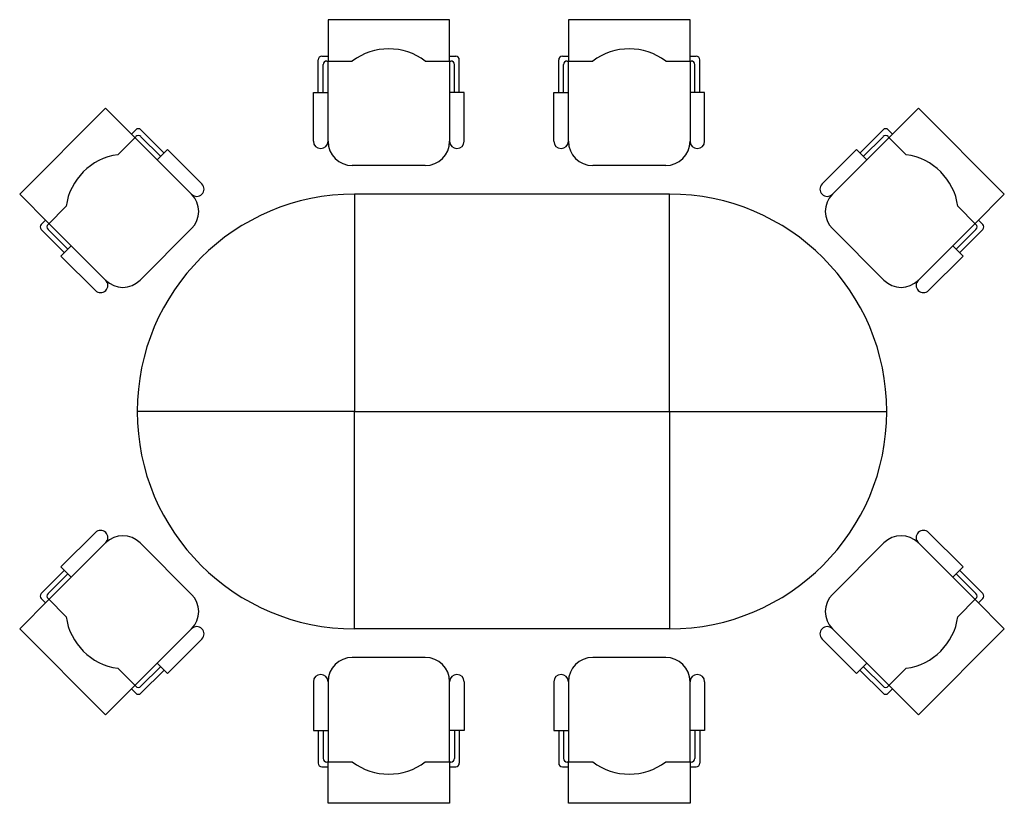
# Model space of a CAD drawing. Header units: millimetres. Extents: x 391350 to 515311, y -283575 to -199836.
# Tile 5 of 102: x 398603 to 402045, y -269676 to -266936. Entities that reach past the tile are written whole.
import ezdxf

# ---------------------------------------------------------------- set-up
doc = ezdxf.new("R2010")
doc.units = ezdxf.units.MM

msp = doc.modelspace()

# ---------------------------------------------------------------- linework, layer by layer
at = {"color": 0}
for p, q in [((399681.1, -266935.8), (399681.1, -267080.3)), ((400106.1, -266935.8), (399681.1, -266935.8)), ((400106.1, -267080.3), (400106.1, -266935.8)), ((400946.5, -266935.8), (400521.5, -266935.8)), ((400521.5, -266935.8), (400521.5, -267080.3)), ((400946.5, -267080.3), (400946.5, -266935.8)), ((399659.8, -267063.3), (399681.1, -267063.3)), ((400106.1, -267063.3), (400127.3, -267063.3)), ((400500.2, -267063.3), (400521.5, -267063.3)), ((400946.5, -267063.3), (400967.7, -267063.3)), ((399647.1, -267190.8), (399647.1, -267076.1)), ((399664.1, -267190.8), (399664.1, -267093.1)), ((399676.8, -267080.3), (399766.1, -267080.3)), ((399681.1, -267360.8), (399681.1, -267080.3)), ((400021.1, -267080.3), (400110.3, -267080.3)), ((400106.1, -267080.3), (400106.1, -267360.8)), ((400123.1, -267190.8), (400123.1, -267093.1)), ((400140.1, -267190.8), (400140.1, -267076.1)), ((400487.5, -267190.8), (400487.5, -267076.1)), ((400504.5, -267190.8), (400504.5, -267093.1)), ((400517.2, -267080.3), (400606.5, -267080.3)), ((400521.5, -267360.8), (400521.5, -267080.3)), ((400861.5, -267080.3), (400950.7, -267080.3)), ((400946.5, -267080.3), (400946.5, -267360.8)), ((400963.5, -267190.8), (400963.5, -267093.1)), ((400980.5, -267190.8), (400980.5, -267076.1)), ((398603.4, -267546.3), (398903.9, -267245.8)), ((398903.9, -267245.8), (399006.1, -267347.9)), ((401744.5, -267245.8), (401642.3, -267347.9)), ((402045, -267546.3), (401744.5, -267245.8)), ((399009.1, -267320.9), (398994.1, -267335.9)), ((399108.3, -267402), (399027.1, -267320.9)), ((401540.1, -267402), (401621.3, -267320.9)), ((401639.3, -267320.9), (401654.3, -267335.9)), ((399009.1, -267344.9), (398946, -267408)), ((399204.4, -267546.3), (399006.1, -267347.9)), ((399096.2, -267414), (399027.1, -267344.9)), ((401444, -267546.3), (401642.3, -267347.9)), ((401552.2, -267414), (401621.3, -267344.9)), ((401639.3, -267344.9), (401702.4, -267408)), ((400021.1, -267445.8), (399766.1, -267445.8)), ((400861.5, -267445.8), (400606.5, -267445.8)), ((398705.6, -267648.5), (398603.4, -267546.3)), ((401942.8, -267648.5), (402045, -267546.3)), ((398765.7, -267588.3), (398702.6, -267651.5)), ((401882.7, -267588.3), (401945.8, -267651.5)), ((398693.6, -267636.4), (398678.5, -267651.5)), ((398705.6, -267648.5), (398903.9, -267846.8)), ((401942.8, -267648.5), (401744.5, -267846.8)), ((401954.9, -267636.4), (401969.9, -267651.5)), ((398759.7, -267750.6), (398678.5, -267669.5)), ((398771.7, -267738.6), (398702.6, -267669.5)), ((399024.1, -267846.8), (399204.4, -267666.5)), ((401624.3, -267846.8), (401444, -267666.5)), ((401876.7, -267738.6), (401945.8, -267669.5)), ((401888.7, -267750.6), (401969.9, -267669.5)), ((399774.2, -268305.8), (399014.2, -268305.8)), ((400874.2, -268305.8), (401634.2, -268305.8)), ((398705.6, -268963.2), (398903.9, -268764.9)), ((399024.1, -268764.9), (399204.4, -268945.2)), ((401624.3, -268764.9), (401444, -268945.2)), ((401942.8, -268963.2), (401744.5, -268764.9)), ((398759.7, -268861), (398678.5, -268942.2)), ((398771.7, -268873.1), (398702.6, -268942.2)), ((401876.7, -268873.1), (401945.8, -268942.2)), ((401888.7, -268861), (401969.9, -268942.2)), ((398693.6, -268975.2), (398678.5, -268960.2)), ((398765.7, -269023.3), (398702.6, -268960.2)), ((401882.7, -269023.3), (401945.8, -268960.2)), ((401954.9, -268975.2), (401969.9, -268960.2)), ((398705.6, -268963.2), (398603.4, -269065.4)), ((401942.8, -268963.2), (402045, -269065.4)), ((398603.4, -269065.4), (398903.9, -269365.9)), ((399204.4, -269065.4), (399006.1, -269263.7)), ((401444, -269065.4), (401642.3, -269263.7)), ((402045, -269065.4), (401744.5, -269365.9)), ((400021.1, -269165.8), (399766.1, -269165.8)), ((400861.5, -269165.8), (400606.5, -269165.8)), ((399096.2, -269197.6), (399027.1, -269266.8)), ((401552.2, -269197.6), (401621.3, -269266.8)), ((399009.1, -269266.8), (398946, -269203.6)), ((399108.3, -269209.7), (399027.1, -269290.8)), ((401540.1, -269209.7), (401621.3, -269290.8)), ((401639.3, -269266.8), (401702.4, -269203.6)), ((398903.9, -269365.9), (399006.1, -269263.7)), ((399681.1, -269250.8), (399681.1, -269531.3)), ((400106.1, -269531.3), (400106.1, -269250.8)), ((400521.5, -269250.8), (400521.5, -269531.3)), ((400946.5, -269531.3), (400946.5, -269250.8)), ((401744.5, -269365.9), (401642.3, -269263.7)), ((399009.1, -269290.8), (398994.1, -269275.8)), ((401639.3, -269290.8), (401654.3, -269275.8)), ((399647.1, -269420.8), (399647.1, -269535.6)), ((399664.1, -269420.8), (399664.1, -269518.6)), ((400123.1, -269420.8), (400123.1, -269518.6)), ((400140.1, -269420.8), (400140.1, -269535.6)), ((400487.5, -269420.8), (400487.5, -269535.6)), ((400504.5, -269420.8), (400504.5, -269518.6)), ((400963.5, -269420.8), (400963.5, -269518.6)), ((400980.5, -269420.8), (400980.5, -269535.6)), ((399676.8, -269531.3), (399766.1, -269531.3)), ((399681.1, -269675.8), (399681.1, -269531.3)), ((400021.1, -269531.3), (400110.3, -269531.3)), ((400106.1, -269531.3), (400106.1, -269675.8)), ((400517.2, -269531.3), (400606.5, -269531.3)), ((400521.5, -269675.8), (400521.5, -269531.3)), ((400861.5, -269531.3), (400950.7, -269531.3)), ((400946.5, -269531.3), (400946.5, -269675.8)), ((399659.8, -269548.3), (399681.1, -269548.3)), ((400106.1, -269548.3), (400127.3, -269548.3)), ((400500.2, -269548.3), (400521.5, -269548.3)), ((400946.5, -269548.3), (400967.7, -269548.3)), ((400106.1, -269675.8), (399681.1, -269675.8)), ((400946.5, -269675.8), (400521.5, -269675.8))]:
    msp.add_line(p, q, dxfattribs=at)
for points in [[(399630.1, -267360.8), (399630.1, -267190.8), (399681.1, -267190.8)], [(400157.1, -267360.8), (400157.1, -267190.8), (400106.1, -267190.8)], [(400470.5, -267360.8), (400470.5, -267190.8), (400521.5, -267190.8)], [(400997.5, -267360.8), (400997.5, -267190.8), (400946.5, -267190.8)], [(399240.5, -267510.2), (399120.3, -267390), (399084.2, -267426.1)], [(401407.9, -267510.2), (401528.1, -267390), (401564.2, -267426.1)], [(398867.9, -267882.9), (398747.6, -267762.7), (398783.7, -267726.6)], [(401780.6, -267882.9), (401900.8, -267762.7), (401864.7, -267726.6)], [(398867.9, -268728.8), (398747.6, -268849), (398783.7, -268885.1)], [(401780.6, -268728.8), (401900.8, -268849), (401864.7, -268885.1)], [(399240.5, -269101.5), (399120.3, -269221.7), (399084.2, -269185.6)], [(401407.9, -269101.5), (401528.1, -269221.7), (401564.2, -269185.6)], [(399630.1, -269250.8), (399630.1, -269420.8), (399681.1, -269420.8)], [(400157.1, -269250.8), (400157.1, -269420.8), (400106.1, -269420.8)], [(400470.5, -269250.8), (400470.5, -269420.8), (400521.5, -269420.8)], [(400997.5, -269250.8), (400997.5, -269420.8), (400946.5, -269420.8)]]:
    msp.add_lwpolyline(points, dxfattribs=at)
for points in [[(399774.2, -268305.8), (400874.2, -268305.8), (400874.2, -267545.8), (399774.2, -267545.8)], [(399774.2, -268305.8), (400874.2, -268305.8), (400874.2, -269065.8), (399774.2, -269065.8)]]:
    msp.add_lwpolyline(points, close=True, dxfattribs=at)
for centre, radius, start, end in [((399659.8, -267076.1), 12.8, 90, 180), ((399893.6, -267250.3), 212.5, 53.1301, 126.8699), ((400127.3, -267076.1), 12.8, 0, 90), ((400500.2, -267076.1), 12.8, 90, 180), ((400734, -267250.3), 212.5, 53.1301, 126.8699), ((400967.7, -267076.1), 12.8, 0, 90), ((399676.8, -267093.1), 12.8, 90, 180), ((400110.3, -267093.1), 12.8, 0, 90), ((400517.2, -267093.1), 12.8, 90, 180), ((400950.7, -267093.1), 12.8, 0, 90), ((399018.1, -267329.9), 12.8, 45, 135), ((399018.1, -267353.9), 12.8, 45, 135), ((401630.3, -267329.9), 12.8, 45, 135), ((401630.3, -267353.9), 12.8, 45, 135), ((399655.6, -267360.8), 25.5, 180, 0), ((399766.1, -267360.8), 85, 180, 270), ((400021.1, -267360.8), 85, 270, 0), ((400131.6, -267360.8), 25.5, 180, 0), ((400496, -267360.8), 25.5, 180, 0), ((400606.5, -267360.8), 85, 180, 270), ((400861.5, -267360.8), 85, 270, 0), ((400972, -267360.8), 25.5, 180, 0), ((398976, -267618.4), 212.5, 98.1301, 171.8699), ((401672.4, -267618.4), 212.5, 8.1301, 81.8699), ((399222.5, -267528.2), 25.5, 225, 45), ((401425.9, -267528.2), 25.5, 135, 315), ((399774.2, -268305.8), 760, 90, 270), ((399144.3, -267606.4), 85, 315, 45), ((400874.2, -268305.8), 760, 270, 90), ((401504.1, -267606.4), 85, 135, 225), ((398687.5, -267660.5), 12.8, 135, 225), ((398711.6, -267660.5), 12.8, 135, 225), ((401936.8, -267660.5), 12.8, 315, 45), ((401960.9, -267660.5), 12.8, 315, 45), ((398885.9, -267864.8), 25.5, 225, 45), ((398964, -267786.7), 85, 225, 315), ((401684.4, -267786.7), 85, 225, 315), ((401762.5, -267864.8), 25.5, 135, 315), ((398885.9, -268746.9), 25.5, 315, 135), ((401762.5, -268746.9), 25.5, 45, 225), ((398964, -268825), 85, 45, 135), ((401684.4, -268825), 85, 45, 135), ((398687.5, -268951.2), 12.8, 135, 225), ((398711.6, -268951.2), 12.8, 135, 225), ((399144.3, -269005.3), 85, 315, 45), ((401504.1, -269005.3), 85, 135, 225), ((401936.8, -268951.2), 12.8, 315, 45), ((401960.9, -268951.2), 12.8, 315, 45), ((398976, -268993.3), 212.5, 188.1301, 261.8699), ((401672.4, -268993.3), 212.5, 278.1301, 351.8699), ((399222.5, -269083.4), 25.5, 315, 135), ((401425.9, -269083.4), 25.5, 45, 225), ((399766.1, -269250.8), 85, 90, 180), ((400021.1, -269250.8), 85, 0, 90), ((400606.5, -269250.8), 85, 90, 180), ((400861.5, -269250.8), 85, 0, 90), ((399655.6, -269250.8), 25.5, 0, 180), ((400131.6, -269250.8), 25.5, 0, 180), ((400496, -269250.8), 25.5, 0, 180), ((400972, -269250.8), 25.5, 0, 180), ((399018.1, -269257.7), 12.8, 225, 315), ((401630.3, -269257.7), 12.8, 225, 315), ((399018.1, -269281.8), 12.8, 225, 315), ((401630.3, -269281.8), 12.8, 225, 315), ((399659.8, -269535.6), 12.8, 180, 270), ((399676.8, -269518.6), 12.8, 180, 270), ((399893.6, -269361.3), 212.5, 233.1301, 306.8699), ((400110.3, -269518.6), 12.8, 270, 0), ((400127.3, -269535.6), 12.8, 270, 0), ((400500.2, -269535.6), 12.8, 180, 270), ((400517.2, -269518.6), 12.8, 180, 270), ((400734, -269361.3), 212.5, 233.1301, 306.8699), ((400950.7, -269518.6), 12.8, 270, 0), ((400967.7, -269535.6), 12.8, 270, 0)]:
    msp.add_arc(centre, radius, start, end, dxfattribs=at)

doc.saveas('drawing.dxf')
